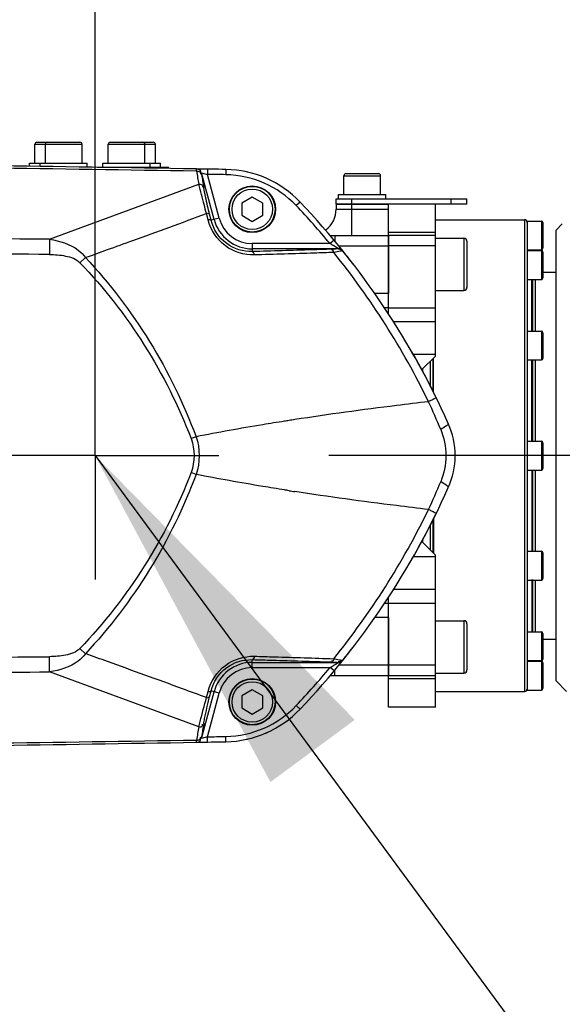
# Model space of a CAD drawing. Header units: millimetres. Extents: x 0 to 11890, y 0 to 8410.
# Tile 111 of 116: x 7724 to 7827, y 5842 to 6029. Entities that reach past the tile are written whole.
import ezdxf

# ---------------------------------------------------------------- set-up
doc = ezdxf.new("R2010")
doc.units = ezdxf.units.MM
doc.header["$LTSCALE"] = 653.95
doc.linetypes.add('CENTER', pattern=[0.6, 0.375, -0.075, 0.075, -0.075])
doc.layers.get('0').update_dxf_attribs({"linetype": 'CONTINUOUS'})
for name, color, linetype in [('204101000062_DXF_AXIS', 7, 'CONTINUOUS'), ('304102000106DXF_CONTINUOUS_LINE', 7, 'CONTINUOUS'), ('304102000129DXF_CONTINUOUS_LINE', 7, 'CONTINUOUS'), ('304104000576DXF_CONTINUOUS_LINE', 7, 'CONTINUOUS'), ('304104000648DXF_CONTINUOUS_LINE', 7, 'CONTINUOUS'), ('304105000066DXF_CONTINUOUS_LINE', 7, 'CONTINUOUS'), ('304105000344DXF_CONTINUOUS_LINE', 7, 'CONTINUOUS'), ('304105000355DXF_CONTINUOUS_LINE', 7, 'CONTINUOUS'), ('304106000105DXF_CONTINUOUS_LINE', 7, 'CONTINUOUS'), ('304302000096DXF_CONTINUOUS_LINE', 7, 'CONTINUOUS'), ('501023000020DXF_CONTINUOUS_LINE', 7, 'CONTINUOUS'), ('501023000039DXF_CONTINUOUS_LINE', 7, 'CONTINUOUS'), ('501023000061DXF_CONTINUOUS_LINE', 7, 'CONTINUOUS'), ('501023000065DXF_CONTINUOUS_LINE', 7, 'CONTINUOUS'), ('501023000094DXF_CONTINUOUS_LINE', 7, 'CONTINUOUS'), ('504001000007DXF_CONTINUOUS_LINE', 7, 'CONTINUOUS'), ('JISHUZIL_DXF_BALLOON', 7, 'CONTINUOUS'), ('JISHUZIL_DXF_DIMENSION', 7, 'CONTINUOUS'), ('JISHUZIL_DXF_TEXT', 7, 'CONTINUOUS')]:
    doc.layers.add(name, color=color, linetype=linetype)
doc.styles.get("Standard").update_dxf_attribs({"font": 'txt', "width": 0.7})
doc.dimstyles.new('DIMSTYLE_17', dxfattribs={"dimtxt": 80, "dimasz": 70, "dimexe": 1.5, "dimexo": 0, "dimgap": 2, "dimtad": 0, "dimtih": 1, "dimtoh": 1, "dimdec": 1, "dimdsep": 46, "dimtxsty": 'Standard', "dimblk": '_FILLED', "dimblk1": '_FILLED', "dimblk2": '_FILLED', "dimcen": 0.09, "dimclrt": 5, "dimazin": 2, "dimtp": 2, "dimtm": 2, "dimtfac": 1, "dimtdec": 0, "dimtofl": 0, "dimtmove": 0, "dimatfit": 3, "dimldrblk": '_FILLED', "dimfxl": 0, "dimtolj": 1, "dimarcsym": 0})
doc.dimstyles.new('DIMSTYLE_4', dxfattribs={"dimtxt": 80, "dimasz": 70, "dimexe": 1.5, "dimexo": 0, "dimgap": 2, "dimtad": 1, "dimdsep": 46, "dimtxsty": 'Standard', "dimblk": '_FILLED', "dimblk1": '_FILLED', "dimblk2": '_FILLED', "dimcen": 0.09, "dimclrt": 5, "dimazin": 2, "dimtp": 0.8, "dimtm": 0.8, "dimtfac": 1, "dimtofl": 0, "dimtmove": 0, "dimatfit": 3, "dimldrblk": '_FILLED', "dimfxl": 0, "dimtolj": 1, "dimarcsym": 0})
doc.dimstyles.new('DIMSTYLE_5', dxfattribs={"dimtxt": 80, "dimasz": 70, "dimexe": 1.5, "dimexo": 0, "dimgap": 2, "dimtad": 1, "dimdec": 1, "dimdsep": 46, "dimtxsty": 'Standard', "dimblk": '_FILLED', "dimblk1": '_FILLED', "dimblk2": '_FILLED', "dimcen": 0.09, "dimclrt": 5, "dimazin": 2, "dimtp": 2, "dimtm": 2, "dimtfac": 1, "dimtdec": 1, "dimtofl": 0, "dimtmove": 0, "dimatfit": 3, "dimldrblk": '_FILLED', "dimfxl": 0, "dimtolj": 1, "dimarcsym": 0})
doc.dimstyles.new('DIMSTYLE_9', dxfattribs={"dimtxt": 80, "dimasz": 70, "dimexe": 1.5, "dimexo": 0, "dimgap": 2, "dimtad": 1, "dimdsep": 46, "dimtxsty": 'Standard', "dimblk": '_FILLED', "dimblk1": '_FILLED', "dimblk2": '_FILLED', "dimcen": 0.09, "dimclrt": 5, "dimazin": 2, "dimtp": 0.3, "dimtm": 0.3, "dimtfac": 1, "dimtofl": 0, "dimtmove": 0, "dimatfit": 3, "dimldrblk": '_FILLED', "dimfxl": 0, "dimtolj": 1, "dimarcsym": 0})

# ---------------------------------------------------------------- blocks, each defined once
blk = doc.blocks.new('_FILLED')
at = {"color": 0, "linetype": 'ByBlock'}
blk.add_solid([(0, 0), (-1, 0.1429), (-1, -0.1429)], dxfattribs=at)
blk = doc.blocks.new('*D8')
at = {"layer": 'JISHUZIL_DXF_DIMENSION', "color": 2, "linetype": 'Continuous', "transparency": 16777216}
for p, q in [((6802.95, 5850.2), (6802.95, 6314.96)), ((7737.95, 5969.9), (7737.95, 6314.96)), ((6802.95, 6299.96), (7270.45, 6299.96)), ((7737.95, 6299.96), (7270.45, 6299.96))]:
    blk.add_line(p, q, dxfattribs=at)
at = {"layer": 'JISHUZIL_DXF_DIMENSION', "color": 2, "linetype": 'Continuous', "transparency": 16777216, "xscale": 70, "yscale": 70, "zscale": 70, "rotation": 180}
blk.add_blockref('_FILLED', (6802.95, 6299.96), dxfattribs=at)
at = {"layer": 'JISHUZIL_DXF_DIMENSION', "color": 2, "linetype": 'Continuous', "transparency": 16777216, "xscale": 70, "yscale": 70, "zscale": 70}
blk.add_blockref('_FILLED', (7737.95, 6299.96), dxfattribs=at)
blk = doc.blocks.new('*D9')
at = {"layer": 'JISHUZIL_DXF_DIMENSION', "color": 2, "linetype": 'Continuous', "transparency": 16777216}
for p, q in [((6802.95, 6768.93), (9376.29, 6768.93)), ((9361.29, 6768.93), (9361.29, 4998.55)), ((9361.29, 3228.17), (9361.29, 4998.55)), ((7324.9, 3228.17), (9376.29, 3228.17))]:
    blk.add_line(p, q, dxfattribs=at)
at = {"layer": 'JISHUZIL_DXF_DIMENSION', "color": 2, "linetype": 'Continuous', "transparency": 16777216, "xscale": 70, "yscale": 70, "zscale": 70}
for p, rotation in [((9361.29, 6768.93), 90), ((9361.29, 3228.17), 270)]:
    blk.add_blockref('_FILLED', p, dxfattribs=dict(at, rotation=rotation))
blk = doc.blocks.new('*D18')
at = {"layer": 'JISHUZIL_DXF_DIMENSION', "color": 2, "linetype": 'Continuous', "transparency": 16777216}
for p, q in [((7737.95, 5956.27), (7737.95, 6122.48)), ((7843.95, 5990.69), (7843.95, 6122.48)), ((7737.95, 6107.48), (7468.4, 6107.48)), ((7468.4, 6107.48), (7790.95, 6107.48)), ((7943.95, 6107.48), (7790.95, 6107.48)), ((7843.95, 6107.48), (7943.95, 6107.48))]:
    blk.add_line(p, q, dxfattribs=at)
at = {"layer": 'JISHUZIL_DXF_DIMENSION', "color": 2, "linetype": 'Continuous', "transparency": 16777216, "xscale": 70, "yscale": 70, "zscale": 70}
blk.add_blockref('_FILLED', (7737.95, 6107.48), dxfattribs=at)
at = {"layer": 'JISHUZIL_DXF_DIMENSION', "color": 2, "linetype": 'Continuous', "transparency": 16777216, "xscale": 70, "yscale": 70, "zscale": 70, "rotation": 180}
blk.add_blockref('_FILLED', (7843.95, 6107.48), dxfattribs=at)
blk = doc.blocks.new('*D29')
at = {"layer": 'JISHUZIL_DXF_BALLOON', "color": 2, "linetype": 'Continuous', "transparency": 16777216}
blk.add_line((6802.95, 6768.93), (8860.66, 6768.93), dxfattribs=at)
blk = doc.blocks.new('*D37')
at = {"layer": 'JISHUZIL_DXF_BALLOON', "color": 2, "linetype": 'Continuous', "transparency": 16777216}
blk.add_line((8655.62, 4916.27), (8655.62, 6976.57), dxfattribs=at)

msp = doc.modelspace()

# ---------------------------------------------------------------- linework, layer by layer
at = {"color": 4, "linetype": 'Continuous'}
msp.add_arc((6802.947, 4916.266), 1852.669, 305, 180, dxfattribs=at)
at = {"layer": '204101000062_DXF_AXIS', "color": 7, "linetype": 'CENTER'}
for p, q in [((7737.947, 5946.266), (7737.947, 5969.895)), ((7737.947, 5946.266), (7714.317, 5946.266)), ((7737.947, 5946.266), (7737.947, 5922.636)), ((7737.947, 5946.266), (7761.576, 5946.266)), ((7839.947, 5946.266), (7782.547, 5946.266))]:
    msp.add_line(p, q, dxfattribs=at)
at = {"layer": '304102000106DXF_CONTINUOUS_LINE', "color": 7, "linetype": 'Continuous'}
for p, q in [((7783.947, 5994.266), (7793.947, 5994.266)), ((7783.947, 5994.266), (7783.947, 5993.266)), ((7793.947, 5993.12), (7793.947, 5994.266)), ((7782.791, 5988.266), (7793.947, 5988.266)), ((7793.947, 5988.266), (7793.947, 5977.177)), ((7793.947, 5915.355), (7793.947, 5904.266)), ((7793.947, 5904.266), (7782.791, 5904.266))]:
    msp.add_line(p, q, dxfattribs=at)
at = {"layer": '304102000106DXF_CONTINUOUS_LINE', "color": 9, "linetype": 'Continuous'}
for p, q in [((7783.947, 5993.266), (7793.947, 5993.266)), ((7786.947, 5988.266), (7786.947, 5994.266)), ((7783.696, 5988.266), (7783.696, 5987.202)), ((7784.461, 5986.266), (7793.947, 5986.266)), ((7793.947, 5977.177), (7791.336, 5977.177)), ((7793.947, 5974.458), (7793.19, 5974.458)), ((7793.947, 5918.073), (7793.19, 5918.073)), ((7793.947, 5915.355), (7791.336, 5915.355)), ((7783.696, 5904.266), (7783.696, 5905.33)), ((7793.947, 5906.266), (7784.461, 5906.266))]:
    msp.add_line(p, q, dxfattribs=at)
at = {"layer": '304102000106DXF_CONTINUOUS_LINE', "color": 7, "linetype": 'Continuous'}
msp.add_arc((7778.947, 5993.266), 5, 307.76232, 360, dxfattribs=at)
at = {"layer": '304102000129DXF_CONTINUOUS_LINE', "color": 7, "linetype": 'Continuous'}
for p, q in [((7757.312, 6000.956), (7757.321, 6000.956)), ((7757.321, 5891.576), (7757.312, 5891.576))]:
    msp.add_line(p, q, dxfattribs=at)
at = {"layer": '304102000129DXF_CONTINUOUS_LINE', "color": 9, "linetype": 'Continuous'}
for p, q in [((7759.398, 6000.921), (7759.381, 5999.921)), ((7762.92, 6000.861), (7762.902, 5999.861)), ((7758.26, 6000.214), (7758.269, 6000.214)), ((7758.269, 6000.214), (7759.381, 5999.921)), ((7760.654, 5991.312), (7758.269, 6000.214)), ((7761.619, 5991.57), (7759.381, 5999.921)), ((7729.25, 5987.532), (7757.73, 5998.038)), ((7777.066, 5994.65), (7776.341, 5993.961)), ((7759.505, 5991.28), (7759.217, 5992.444)), ((7760.094, 5991.162), (7759.806, 5992.317)), ((7761.619, 5991.57), (7760.094, 5991.162)), ((7729.249, 5987.532), (7729.222, 5984.632)), ((7783.568, 5987.355), (7782.8, 5986.715)), ((7782.8, 5986.715), (7767.947, 5986.715)), ((7767.947, 5986.715), (7767.947, 5985.198)), ((7784.286, 5985.716), (7767.947, 5985.716)), ((7736.101, 5984.064), (7735.061, 5983.066)), ((7736.101, 5984.064), (7736.206, 5984.102)), ((7757.214, 5949.859), (7756.265, 5949.5)), ((7757.214, 5942.672), (7756.265, 5943.031)), ((7736.101, 5908.467), (7735.061, 5909.465)), ((7736.218, 5908.426), (7736.101, 5908.467)), ((7729.249, 5905), (7729.222, 5907.9)), ((7767.947, 5905.817), (7767.947, 5907.333)), ((7767.947, 5906.815), (7784.286, 5906.815)), ((7757.73, 5894.494), (7729.25, 5905)), ((7767.947, 5905.817), (7782.8, 5905.817)), ((7783.568, 5905.176), (7782.8, 5905.817)), ((7758.269, 5892.317), (7760.654, 5901.22)), ((7759.217, 5900.088), (7759.505, 5901.251)), ((7759.381, 5892.611), (7761.619, 5900.961)), ((7759.806, 5900.215), (7760.094, 5901.37)), ((7761.619, 5900.961), (7760.094, 5901.37)), ((7777.066, 5897.881), (7776.341, 5898.57)), ((7758.269, 5892.317), (7758.26, 5892.317)), ((7759.381, 5892.611), (7758.269, 5892.317)), ((7759.398, 5891.611), (7759.381, 5892.611)), ((7762.92, 5891.671), (7762.902, 5892.671))]:
    msp.add_line(p, q, dxfattribs=at)
for points in [[(7784.251, 5985.831), (7784.314, 5985.788), (7784.345, 5985.752), (7784.337, 5985.728), (7784.286, 5985.716)], [(7784.286, 5906.815), (7784.316, 5906.811), (7784.336, 5906.804), (7784.346, 5906.793), (7784.345, 5906.779), (7784.331, 5906.759), (7784.3, 5906.733), (7784.251, 5906.7)]]:
    msp.add_lwpolyline(points, dxfattribs=at)
at = {"layer": '304102000129DXF_CONTINUOUS_LINE', "color": 7, "linetype": 'Continuous'}
for centre, radius, start, end in [((7420.391, -13996.206), 20000, 89.0347466, 89.2629876), ((7420.391, -13996.206), 20000, 89.018681, 89.0347213), ((7762.577, 5980.863), 20, 43.57828, 89.01868), ((7668.401, 5891.249), 150, 24.05004, 43.57828), ((7791.681, 5946.266), 15, 335.9499, 24.05009), ((7668.401, 6001.283), 150, 316.42172, 335.94996), ((7762.577, 5911.668), 20, 270.98132, 316.42172), ((7420.391, 25888.738), 20000, 270.7370124, 270.9652534), ((7420.391, 25888.738), 20000, 270.9652787, 270.981319)]:
    msp.add_arc(centre, radius, start, end, dxfattribs=at)
at = {"layer": '304102000129DXF_CONTINUOUS_LINE', "color": 9, "linetype": 'Continuous'}
for centre, radius, start, end in [((7439.799, -13620.778), 19623.875, 89.0728851, 89.305891), ((8005.794, 6039.899), 251.571, 189.00378, 189.57857), ((8000.546, 6038.791), 245.376, 189.12114, 189.70593), ((7420.391, -13996.206), 19999, 89.018681, 89.0287696), ((7762.577, 5980.863), 19, 43.57828, 89.01868), ((7668.401, 5891.249), 149, 39.84493, 43.57828), ((7767.947, 5993.266), 7.55, 195, 270), ((7767.947, 5993.266), 6.551, 195, 270), ((7526.259, -14043.153), 20031.713, 89.4193841, 89.5929122), ((7122.925, 7705.489), 1827.372, 289.60954, 289.745656), ((7717.724, 5878.159), 126.567, 58.28963, 59.05868), ((7537.895, -14379.074), 20364.604, 89.4616936, 89.6427388), ((7667.605, 5891.356), 149.018, 25.94559, 38.94483), ((7665.636, 5893.437), 149.904, 22.68381, 24.90113), ((7861.248, 5401.615), 558.053, 98.77833, 98.89338), ((7665.638, 5999.093), 149.901, 335.09885, 337.31621), ((7861.335, 6491.484), 558.627, 261.10679, 261.22171), ((7667.605, 6001.175), 149.018, 321.05518, 334.05442), ((7123.783, 4189.444), 1824.821, 70.254236, 70.390153), ((7537.894, 26271.636), 20364.635, 270.3572649, 270.5383095), ((7767.947, 5899.266), 7.55, 90, 165), ((7719.664, 6011.186), 122.836, 300.92963, 301.72203), ((7526.251, 25935.502), 20031.53, 270.407115, 270.5806445), ((7767.947, 5899.266), 6.551, 90, 165), ((7668.401, 6001.283), 149, 316.42172, 320.15507), ((7762.577, 5911.668), 19, 270.98132, 316.42172), ((8000.546, 5853.74), 245.376, 170.29407, 170.87886), ((8005.795, 5852.632), 251.571, 170.42144, 170.99622), ((7439.798, 25513.314), 19623.88, 270.6941098, 270.9271157), ((7420.391, 25888.738), 19999, 270.9712304, 270.981319)]:
    msp.add_arc(centre, radius, start, end, dxfattribs=at)
for points, knots in [([(7757.323, 6000.528), (7757.311, 6000.634), (7757.322, 6000.724), (7757.276, 6000.957), (7757.312, 6000.956)], [0, 0, 0, 0, 0.7456829, 1, 1, 1, 1]), ([(7757.312, 6000.956), (7757.508, 6000.952), (7757.932, 6000.947), (7758.099, 6000.472), (7758.031, 6000.31)], [0, 0, 0, 0, 0.5273785, 1, 1, 1, 1]), ([(7757.321, 6000.956), (7757.517, 6000.952), (7757.941, 6000.947), (7758.108, 6000.472), (7758.04, 6000.31)], [0, 0, 0, 0, 0.5273827, 1, 1, 1, 1]), ([(7757.323, 6000.528), (7757.517, 6000.532), (7757.919, 6000.567), (7758.11, 6000.116), (7758.043, 5999.973)], [0, 0, 0, 0, 0.5526338, 1, 1, 1, 1]), ([(7758.273, 5999.894), (7758.26, 5999.973), (7758.258, 6000.041), (7758.233, 6000.215), (7758.26, 6000.214)], [0, 0, 0, 0, 0.7451274, 1, 1, 1, 1]), ([(7757.73, 5998.038), (7757.925, 5998.043), (7758.323, 5998.087), (7758.519, 5997.639), (7758.452, 5997.5)], [0, 0, 0, 0, 0.5579126, 1, 1, 1, 1]), ([(7759.217, 5992.444), (7759.064, 5993.012), (7758.564, 5994.875), (7758.069, 5996.74), (7757.73, 5998.038)], [0, 0, 0, 0, 0.3047902, 1, 1, 1, 1]), ([(7759.806, 5992.317), (7759.677, 5992.835), (7759.267, 5994.529), (7758.886, 5996.232), (7758.682, 5997.423)], [0, 0, 0, 0, 0.3064696, 1, 1, 1, 1]), ([(7740.294, 5985.563), (7741.916, 5986.145), (7748.23, 5988.421), (7754.535, 5990.723), (7759.217, 5992.444)], [0, 0, 0, 0, 0.2566741, 1, 1, 1, 1]), ([(7759.217, 5992.444), (7759.347, 5992.455), (7759.545, 5992.589), (7759.689, 5992.341), (7759.652, 5992.311)], [0, 0, 0, 0, 0.7321844, 1, 1, 1, 1]), ([(7759.505, 5991.28), (7759.635, 5991.292), (7759.765, 5991.315), (7760.031, 5991.261), (7759.967, 5991.176), (7759.94, 5991.154)], [0, 0, 0, 0, 0.6528412, 0.8263164, 1, 1, 1, 1]), ([(7768.351, 5984.548), (7766.423, 5984.494), (7762.339, 5985.74), (7759.985, 5989.338), (7759.505, 5991.28)], [0, 0, 0, 0, 0.4908062, 1, 1, 1, 1]), ([(7767.947, 5985.198), (7766.244, 5985.149), (7762.626, 5986.246), (7760.522, 5989.432), (7760.094, 5991.162)], [0, 0, 0, 0, 0.4886049, 1, 1, 1, 1]), ([(7729.25, 5987.532), (7731.173, 5987.23), (7733.823, 5986.453), (7735.721, 5984.601), (7736.101, 5984.064)], [0, 0, 0, 0, 0.7475185, 1, 1, 1, 1]), ([(7783.024, 5985.636), (7781.796, 5985.596), (7776.771, 5985.436), (7771.745, 5985.295), (7767.947, 5985.198)], [0, 0, 0, 0, 0.244389, 1, 1, 1, 1]), ([(7784.286, 5985.716), (7784.217, 5985.705), (7783.798, 5985.662), (7783.376, 5985.647), (7783.024, 5985.636)], [0, 0, 0, 0, 0.1639793, 1, 1, 1, 1]), ([(7783.504, 5985.025), (7783.468, 5985.174), (7783.49, 5985.458), (7783.14, 5985.536), (7783.089, 5985.468)], [0, 0, 0, 0, 0.6438856, 1, 1, 1, 1]), ([(7785.034, 5985.32), (7784.953, 5985.297), (7784.446, 5985.182), (7783.934, 5985.096), (7783.504, 5985.025)], [0, 0, 0, 0, 0.1618116, 1, 1, 1, 1]), ([(7785.029, 5985.577), (7784.915, 5985.718), (7784.645, 5985.929), (7784.401, 5985.781), (7784.34, 5985.73)], [0, 0, 0, 0, 0.6958321, 1, 1, 1, 1]), ([(7785.029, 5985.577), (7785.069, 5985.527), (7785.168, 5985.43), (7785.073, 5985.331), (7785.034, 5985.32)], [0, 0, 0, 0, 0.6122199, 1, 1, 1, 1]), ([(7729.222, 5984.632), (7730.251, 5984.622), (7732.26, 5984.485), (7734.358, 5983.799), (7735.061, 5983.066)], [0, 0, 0, 0, 0.5030233, 1, 1, 1, 1]), ([(7768.351, 5984.548), (7768.322, 5984.703), (7768.298, 5984.881), (7768.129, 5985.153), (7768.028, 5985.062), (7768.003, 5985.022)], [0, 0, 0, 0, 0.6237085, 0.8113515, 1, 1, 1, 1]), ([(7783.505, 5985.025), (7782.27, 5984.982), (7777.219, 5984.809), (7772.168, 5984.656), (7768.351, 5984.548)], [0, 0, 0, 0, 0.2443824, 1, 1, 1, 1]), ([(7803.082, 5957.286), (7803.098, 5957.253), (7802.851, 5957.226), (7802.675, 5957.048), (7802.154, 5956.841), (7801.811, 5956.656), (7801.604, 5956.554)], [0, 0, 0, 0, 0.0670981, 0.2643735, 0.5814787, 1, 1, 1, 1]), ([(7801.604, 5956.555), (7799.562, 5956.316), (7791.04, 5955.289), (7782.534, 5954.127), (7776.082, 5953.131)], [0, 0, 0, 0, 0.2394701, 1, 1, 1, 1]), ([(7774.1, 5952.821), (7772.713, 5952.602), (7767.072, 5951.688), (7761.445, 5950.679), (7757.214, 5949.859)], [0, 0, 0, 0, 0.2457622, 1, 1, 1, 1]), ([(7805.379, 5952.379), (7805.452, 5952.216), (7804.71, 5951.734), (7804.327, 5951.461), (7803.944, 5951.247)], [0, 0, 0, 0, 0.2890463, 1, 1, 1, 1]), ([(7774.105, 5939.709), (7772.717, 5939.929), (7767.074, 5940.843), (7761.447, 5941.853), (7757.214, 5942.673)], [0, 0, 0, 0, 0.2457609, 1, 1, 1, 1]), ([(7805.379, 5940.153), (7805.452, 5940.316), (7804.711, 5940.798), (7804.327, 5941.071), (7803.944, 5941.285)], [0, 0, 0, 0, 0.2890516, 1, 1, 1, 1]), ([(7801.604, 5935.977), (7799.562, 5936.216), (7791.04, 5937.242), (7782.534, 5938.404), (7776.082, 5939.401)], [0, 0, 0, 0, 0.23947, 1, 1, 1, 1]), ([(7803.082, 5935.245), (7803.098, 5935.278), (7802.851, 5935.306), (7802.675, 5935.483), (7802.154, 5935.691), (7801.811, 5935.876), (7801.604, 5935.977)], [0, 0, 0, 0, 0.067094, 0.2643676, 0.5814739, 1, 1, 1, 1]), ([(7735.061, 5909.465), (7734.358, 5908.732), (7732.26, 5908.046), (7730.251, 5907.91), (7729.222, 5907.9)], [0, 0, 0, 0, 0.4969763, 1, 1, 1, 1]), ([(7736.101, 5908.467), (7735.721, 5907.931), (7733.823, 5906.078), (7731.174, 5905.302), (7729.25, 5905)], [0, 0, 0, 0, 0.252343, 1, 1, 1, 1]), ([(7759.217, 5900.088), (7757.687, 5900.65), (7751.385, 5902.962), (7745.076, 5905.252), (7740.294, 5906.968)], [0, 0, 0, 0, 0.2429783, 1, 1, 1, 1]), ([(7759.505, 5901.251), (7759.985, 5903.194), (7762.339, 5906.792), (7766.423, 5908.038), (7768.351, 5907.983)], [0, 0, 0, 0, 0.5091998, 1, 1, 1, 1]), ([(7760.094, 5901.37), (7760.522, 5903.1), (7762.626, 5906.286), (7766.245, 5907.382), (7767.947, 5907.333)], [0, 0, 0, 0, 0.5114028, 1, 1, 1, 1]), ([(7767.947, 5907.333), (7769.23, 5907.301), (7774.257, 5907.168), (7779.282, 5907.018), (7783.024, 5906.896)], [0, 0, 0, 0, 0.2553625, 1, 1, 1, 1]), ([(7768.351, 5907.983), (7768.322, 5907.828), (7768.298, 5907.651), (7768.129, 5907.379), (7768.028, 5907.469), (7768.003, 5907.51)], [0, 0, 0, 0, 0.6237043, 0.8113439, 1, 1, 1, 1]), ([(7768.351, 5907.983), (7769.641, 5907.947), (7774.692, 5907.801), (7779.744, 5907.638), (7783.505, 5907.506)], [0, 0, 0, 0, 0.2553698, 1, 1, 1, 1]), ([(7783.024, 5906.896), (7783.16, 5906.891), (7783.581, 5906.873), (7784.004, 5906.86), (7784.286, 5906.815)], [0, 0, 0, 0, 0.3228706, 1, 1, 1, 1]), ([(7783.504, 5907.506), (7783.468, 5907.358), (7783.49, 5907.074), (7783.14, 5906.996), (7783.089, 5907.063)], [0, 0, 0, 0, 0.6438784, 1, 1, 1, 1]), ([(7783.504, 5907.506), (7783.672, 5907.479), (7784.184, 5907.39), (7784.698, 5907.306), (7785.034, 5907.212)], [0, 0, 0, 0, 0.3275709, 1, 1, 1, 1]), ([(7785.029, 5906.954), (7784.915, 5906.813), (7784.646, 5906.602), (7784.401, 5906.75), (7784.34, 5906.802)], [0, 0, 0, 0, 0.6958324, 1, 1, 1, 1]), ([(7785.034, 5907.212), (7785.073, 5907.201), (7785.168, 5907.101), (7785.069, 5907.004), (7785.029, 5906.954)], [0, 0, 0, 0, 0.3878096, 1, 1, 1, 1]), ([(7759.505, 5901.251), (7759.635, 5901.24), (7759.765, 5901.217), (7760.031, 5901.27), (7759.967, 5901.355), (7759.94, 5901.377)], [0, 0, 0, 0, 0.6528649, 0.8263615, 1, 1, 1, 1]), ([(7757.73, 5894.494), (7757.823, 5894.848), (7758.312, 5896.714), (7758.811, 5898.578), (7759.217, 5900.087)], [0, 0, 0, 0, 0.1897446, 1, 1, 1, 1]), ([(7758.682, 5895.108), (7758.738, 5895.433), (7759.063, 5897.146), (7759.464, 5898.843), (7759.806, 5900.215)], [0, 0, 0, 0, 0.1888134, 1, 1, 1, 1]), ([(7759.217, 5900.087), (7759.347, 5900.077), (7759.545, 5899.943), (7759.689, 5900.19), (7759.652, 5900.221)], [0, 0, 0, 0, 0.7321809, 1, 1, 1, 1]), ([(7757.73, 5894.494), (7757.925, 5894.488), (7758.323, 5894.444), (7758.519, 5894.892), (7758.452, 5895.032)], [0, 0, 0, 0, 0.5579077, 1, 1, 1, 1]), ([(7757.312, 5891.576), (7757.276, 5891.575), (7757.322, 5891.807), (7757.311, 5891.897), (7757.323, 5892.003)], [0, 0, 0, 0, 0.2543171, 1, 1, 1, 1]), ([(7757.312, 5891.576), (7757.508, 5891.579), (7757.932, 5891.585), (7758.099, 5892.059), (7758.031, 5892.222)], [0, 0, 0, 0, 0.5273772, 1, 1, 1, 1]), ([(7757.321, 5891.576), (7757.517, 5891.579), (7757.941, 5891.585), (7758.108, 5892.059), (7758.04, 5892.222)], [0, 0, 0, 0, 0.5273785, 1, 1, 1, 1]), ([(7757.323, 5892.003), (7757.517, 5891.999), (7757.919, 5891.965), (7758.11, 5892.416), (7758.043, 5892.558)], [0, 0, 0, 0, 0.5526361, 1, 1, 1, 1]), ([(7758.26, 5892.317), (7758.233, 5892.316), (7758.258, 5892.49), (7758.26, 5892.558), (7758.273, 5892.638)], [0, 0, 0, 0, 0.2548725, 1, 1, 1, 1])]:
    msp.add_open_spline(points, degree=3, knots=knots, dxfattribs=at)
for points in [[(7785.034, 5985.32), (7784.891, 5985.514), (7784.561, 5985.736), (7784.364, 5985.596)], [(7736.101, 5984.064), (7745.265, 5974.29), (7752.585, 5962.433), (7757.214, 5949.859)], [(7735.061, 5983.066), (7744.225, 5973.517), (7751.577, 5961.876), (7756.265, 5949.5)], [(7774.975, 5952.959), (7774.683, 5952.913), (7774.392, 5952.867), (7774.1, 5952.821)], [(7757.214, 5949.859), (7758.01, 5947.6), (7758.011, 5944.932), (7757.214, 5942.673)], [(7803.944, 5951.247), (7805.224, 5948.183), (7805.224, 5944.349), (7803.944, 5941.285)], [(7756.265, 5949.5), (7757.028, 5947.483), (7757.029, 5945.048), (7756.265, 5943.031)], [(7756.265, 5943.031), (7751.577, 5930.656), (7744.225, 5919.014), (7735.061, 5909.465)], [(7757.214, 5942.673), (7752.585, 5930.099), (7745.266, 5918.242), (7736.101, 5908.467)], [(7774.975, 5939.573), (7774.685, 5939.618), (7774.395, 5939.664), (7774.105, 5939.709)], [(7785.034, 5907.212), (7784.891, 5907.017), (7784.561, 5906.795), (7784.364, 5906.935)]]:
    msp.add_open_spline(points, degree=3, dxfattribs=at)
at = {"layer": '304104000576DXF_CONTINUOUS_LINE', "color": 7, "linetype": 'Continuous'}
for p, q in [((7793.947, 5973.216), (7793.947, 5993.12)), ((7802.947, 5965.266), (7802.947, 5994.266)), ((7802.947, 5988.266), (7793.947, 5988.266)), ((7802.947, 5965.553), (7798.649, 5965.553)), ((7800.284, 5962.603), (7802.947, 5965.266)), ((7802.947, 5927.266), (7800.284, 5929.929)), ((7802.947, 5926.978), (7798.649, 5926.978)), ((7802.947, 5898.266), (7802.947, 5927.266)), ((7793.947, 5898.266), (7793.947, 5919.315)), ((7802.947, 5904.266), (7793.947, 5904.266)), ((7802.947, 5898.266), (7793.947, 5898.266))]:
    msp.add_line(p, q, dxfattribs=at)
at = {"layer": '304104000576DXF_CONTINUOUS_LINE', "color": 9, "linetype": 'Continuous'}
for p, q in [((7793.947, 5988.873), (7802.947, 5988.873)), ((7802.947, 5986.266), (7793.947, 5986.266)), ((7802.947, 5974.408), (7793.947, 5974.408)), ((7802.947, 5971.778), (7794.824, 5971.778)), ((7794.824, 5920.753), (7802.947, 5920.753)), ((7793.947, 5918.123), (7802.947, 5918.123)), ((7802.947, 5906.266), (7793.947, 5906.266)), ((7802.947, 5903.658), (7793.947, 5903.658))]:
    msp.add_line(p, q, dxfattribs=at)
at = {"layer": '304104000648DXF_CONTINUOUS_LINE', "color": 7, "linetype": 'Continuous'}
for p, q in [((7825.947, 5989.266), (7827.147, 5990.466)), ((7825.947, 5903.266), (7825.947, 5989.265)), ((7825.947, 5903.266), (7827.947, 5901.266))]:
    msp.add_line(p, q, dxfattribs=at)
at = {"layer": '304105000066DXF_CONTINUOUS_LINE', "color": 7, "linetype": 'Continuous'}
for centre in [(7767.947, 5993.266), (7767.947, 5899.266)]:
    msp.add_circle(centre, 4.45, dxfattribs=at)
at = {"layer": '304105000344DXF_CONTINUOUS_LINE', "color": 7, "linetype": 'Continuous'}
for p, q in [((7738.384, 6001.266), (7750.447, 6001.266)), ((7750.447, 6001.07), (7750.447, 6001.266)), ((7783.947, 5995.266), (7808.947, 5995.266)), ((7783.947, 5994.266), (7783.947, 5995.266)), ((7808.947, 5994.266), (7808.947, 5995.266)), ((7808.947, 5994.266), (7783.947, 5994.266))]:
    msp.add_line(p, q, dxfattribs=at)
at = {"layer": '304105000344DXF_CONTINUOUS_LINE', "color": 9, "linetype": 'Continuous'}
for p, q in [((7747.447, 6001.12), (7747.447, 6001.266)), ((7786.947, 5994.266), (7786.947, 5995.266)), ((7805.947, 5994.266), (7805.947, 5995.266))]:
    msp.add_line(p, q, dxfattribs=at)
at = {"layer": '304105000355DXF_CONTINUOUS_LINE', "color": 7, "linetype": 'Continuous'}
for p in [(7750.447, 6001.266), (7751.947, 6001.045)]:
    msp.add_line(p, (7751.947, 6001.266), dxfattribs=at)
at = {"layer": '304105000355DXF_CONTINUOUS_LINE', "color": 9, "linetype": 'Continuous'}
msp.add_line((7750.947, 6001.062), (7750.947, 6001.266), dxfattribs=at)
at = {"layer": '304106000105DXF_CONTINUOUS_LINE', "color": 7, "linetype": 'Continuous'}
for centre, radius, start, end in [((7420.391, -13996.206), 20000, 89.0287697, 89.0347467), ((7762.577, 5980.863), 20, 77.02689, 78.23313), ((7762.577, 5980.863), 20, 54.37968, 55.58931), ((7668.401, 5891.249), 150, 37.64481, 38.96209), ((7668.401, 5891.249), 150, 26.12384, 30.0934), ((7668.401, 6001.283), 150, 329.90974, 333.87616), ((7668.401, 6001.283), 150, 321.03789, 322.35552), ((7762.577, 5911.668), 20, 304.42993, 305.63616), ((7762.577, 5911.668), 20, 293.01692, 294.41133), ((7420.391, 25888.738), 20000, 270.9652533, 270.9712303), ((7762.577, 5911.668), 20, 281.78272, 282.99235)]:
    msp.add_arc(centre, radius, start, end, dxfattribs=at)
at = {"layer": '304302000096DXF_CONTINUOUS_LINE', "color": 7, "linetype": 'Continuous'}
for p, q in [((7802.947, 5991.266), (7819.947, 5991.266)), ((7820.447, 5990.718), (7820.447, 5985.379)), ((7820.447, 5984.239), (7820.447, 5969.523)), ((7821.347, 5969.936), (7821.347, 5979.889)), ((7821.447, 5979.889), (7821.447, 5969.936)), ((7823.447, 5981.266), (7825.947, 5981.266)), ((7820.447, 5967.477), (7820.447, 5947.507)), ((7802.447, 5964.766), (7802.447, 5958.458)), ((7802.547, 5958.273), (7802.547, 5964.866)), ((7821.347, 5949.016), (7821.347, 5964.516)), ((7821.447, 5964.516), (7821.447, 5949.016)), ((7820.447, 5945.024), (7820.447, 5925.053)), ((7821.347, 5943.516), (7821.347, 5928.016)), ((7821.447, 5943.516), (7821.447, 5928.016)), ((7802.447, 5934.074), (7802.447, 5927.766)), ((7802.547, 5934.258), (7802.547, 5927.666)), ((7820.447, 5923.009), (7820.447, 5908.293)), ((7821.347, 5922.596), (7821.347, 5912.643)), ((7821.447, 5922.596), (7821.447, 5912.643)), ((7823.447, 5911.266), (7825.947, 5911.266)), ((7820.447, 5907.153), (7820.447, 5901.813)), ((7802.947, 5901.266), (7819.947, 5901.266))]:
    msp.add_line(p, q, dxfattribs=at)
at = {"layer": '304302000096DXF_CONTINUOUS_LINE', "color": 9, "linetype": 'Continuous'}
for p, q in [((7819.947, 5991.266), (7819.947, 5901.266)), ((7821.947, 5979.889), (7821.947, 5970.016)), ((7800.447, 5962.766), (7800.447, 5962.276)), ((7801.947, 5964.266), (7801.947, 5959.38)), ((7821.947, 5964.516), (7821.947, 5949.016)), ((7821.947, 5943.516), (7821.947, 5928.016)), ((7801.947, 5933.151), (7801.947, 5928.266)), ((7800.447, 5930.256), (7800.447, 5929.766)), ((7821.947, 5922.516), (7821.947, 5912.643))]:
    msp.add_line(p, q, dxfattribs=at)
at = {"layer": '304302000096DXF_CONTINUOUS_LINE', "color": 7, "linetype": 'Continuous'}
for centre, start, end in [((7819.947, 5990.766), 0, 90), ((7821.647, 5974.266), 114.10517, 126.8699), ((7821.647, 5918.266), 233.1301, 245.89483), ((7819.947, 5901.766), 270, 360)]:
    msp.add_arc(centre, 0.5, start, end, dxfattribs=at)
at = {"layer": '501023000020DXF_CONTINUOUS_LINE', "color": 7, "linetype": 'Continuous'}
for p, q in [((7726.847, 6006.066), (7728.847, 6006.066)), ((7728.847, 6006.066), (7735.047, 6006.066)), ((7740.847, 6006.066), (7747.047, 6006.066)), ((7747.047, 6006.066), (7749.047, 6006.066)), ((7726.447, 6002.066), (7726.447, 6005.666)), ((7728.447, 6002.066), (7728.447, 6005.666)), ((7735.447, 6002.066), (7735.447, 6005.666)), ((7740.447, 6002.066), (7740.447, 6005.666)), ((7747.447, 6002.066), (7747.447, 6005.666)), ((7749.447, 6002.066), (7749.447, 6005.666)), ((7785.447, 5996.066), (7785.447, 5999.666)), ((7785.847, 6000.066), (7792.047, 6000.066)), ((7792.447, 5996.066), (7792.447, 5999.666))]:
    msp.add_line(p, q, dxfattribs=at)
at = {"layer": '501023000020DXF_CONTINUOUS_LINE', "color": 9, "linetype": 'Continuous'}
for p, q in [((7726.447, 6005.666), (7728.447, 6005.666)), ((7728.447, 6005.666), (7735.447, 6005.666)), ((7740.447, 6005.666), (7747.447, 6005.666)), ((7747.447, 6005.666), (7749.447, 6005.666)), ((7785.447, 5999.666), (7792.447, 5999.666))]:
    msp.add_line(p, q, dxfattribs=at)
at = {"layer": '501023000020DXF_CONTINUOUS_LINE', "color": 7, "linetype": 'Continuous'}
for centre, start, end in [((7726.847, 6005.666), 90, 180), ((7728.847, 6005.666), 90, 180), ((7735.047, 6005.666), 0, 90), ((7740.847, 6005.666), 90, 180), ((7747.047, 6005.666), 0, 90), ((7749.047, 6005.666), 0, 90), ((7785.847, 5999.666), 90, 180), ((7792.047, 5999.666), 0, 90)]:
    msp.add_arc(centre, 0.4, start, end, dxfattribs=at)
at = {"layer": '501023000039DXF_CONTINUOUS_LINE', "color": 7, "linetype": 'Continuous'}
for p, q in [((7802.947, 5987.766), (7808.347, 5987.766)), ((7808.947, 5987.166), (7808.947, 5978.366)), ((7802.947, 5977.766), (7808.347, 5977.766)), ((7802.947, 5914.766), (7808.347, 5914.766)), ((7808.947, 5914.166), (7808.947, 5905.366)), ((7802.947, 5904.766), (7808.347, 5904.766))]:
    msp.add_line(p, q, dxfattribs=at)
at = {"layer": '501023000039DXF_CONTINUOUS_LINE', "color": 9, "linetype": 'Continuous'}
for p, q in [((7808.347, 5987.766), (7808.347, 5977.766)), ((7808.347, 5914.766), (7808.347, 5904.766))]:
    msp.add_line(p, q, dxfattribs=at)
at = {"layer": '501023000039DXF_CONTINUOUS_LINE', "color": 7, "linetype": 'Continuous'}
for centre, start, end in [((7808.347, 5987.166), 0, 90), ((7808.347, 5978.366), 270, 360), ((7808.347, 5914.166), 0, 90), ((7808.347, 5905.366), 270, 360)]:
    msp.add_arc(centre, 0.6, start, end, dxfattribs=at)
at = {"layer": '501023000061DXF_CONTINUOUS_LINE', "color": 7, "linetype": 'Continuous'}
for p, q in [((7820.447, 5991.016), (7823.147, 5991.016)), ((7820.447, 5991.016), (7820.447, 5990.718)), ((7823.447, 5990.716), (7823.447, 5985.816)), ((7820.447, 5985.516), (7823.147, 5985.516)), ((7820.447, 5985.389), (7823.147, 5985.389)), ((7820.447, 5985.379), (7820.447, 5984.187)), ((7823.447, 5985.089), (7823.447, 5980.189)), ((7820.447, 5979.889), (7823.147, 5979.889)), ((7820.447, 5970.016), (7823.147, 5970.016)), ((7820.447, 5969.534), (7820.447, 5967.477)), ((7823.447, 5969.716), (7823.447, 5964.816)), ((7820.447, 5964.516), (7823.147, 5964.516)), ((7820.447, 5949.016), (7823.147, 5949.016)), ((7823.447, 5948.716), (7823.447, 5943.816)), ((7820.447, 5947.507), (7820.447, 5945.024)), ((7820.447, 5943.516), (7823.147, 5943.516)), ((7820.447, 5928.016), (7823.147, 5928.016)), ((7823.447, 5927.716), (7823.447, 5922.816)), ((7820.447, 5925.053), (7820.447, 5922.997)), ((7820.447, 5922.516), (7823.147, 5922.516)), ((7820.447, 5912.643), (7823.147, 5912.643)), ((7823.447, 5912.343), (7823.447, 5907.443)), ((7820.447, 5908.346), (7820.447, 5907.153)), ((7820.447, 5907.143), (7823.147, 5907.143)), ((7820.447, 5907.016), (7823.147, 5907.016)), ((7823.447, 5906.716), (7823.447, 5901.816)), ((7820.447, 5901.813), (7820.447, 5901.516)), ((7820.447, 5901.516), (7823.147, 5901.516))]:
    msp.add_line(p, q, dxfattribs=at)
at = {"layer": '501023000061DXF_CONTINUOUS_LINE', "color": 9, "linetype": 'Continuous'}
for p, q in [((7823.147, 5991.016), (7823.147, 5985.516)), ((7823.147, 5985.389), (7823.147, 5979.889)), ((7823.147, 5970.016), (7823.147, 5964.516)), ((7823.147, 5949.016), (7823.147, 5943.516)), ((7823.147, 5928.016), (7823.147, 5922.516)), ((7823.147, 5912.643), (7823.147, 5907.143)), ((7823.147, 5907.016), (7823.147, 5901.516))]:
    msp.add_line(p, q, dxfattribs=at)
at = {"layer": '501023000061DXF_CONTINUOUS_LINE', "color": 7, "linetype": 'Continuous'}
for centre, start, end in [((7823.147, 5990.716), 0, 90), ((7823.147, 5985.816), 270, 360), ((7823.147, 5985.089), 0, 90), ((7823.147, 5980.189), 270, 360), ((7823.147, 5969.716), 0, 90), ((7823.147, 5964.816), 270, 360), ((7823.147, 5948.716), 0, 90), ((7823.147, 5943.816), 270, 360), ((7823.147, 5927.716), 0, 90), ((7823.147, 5922.816), 270, 360), ((7823.147, 5912.343), 0, 90), ((7823.147, 5907.443), 270, 360), ((7823.147, 5906.716), 0, 90), ((7823.147, 5901.816), 270, 360)]:
    msp.add_arc(centre, 0.3, start, end, dxfattribs=at)
at = {"layer": '501023000065DXF_CONTINUOUS_LINE', "color": 7, "linetype": 'Continuous'}
for p, q in [((7767.947, 5995.575), (7765.947, 5994.42)), ((7769.947, 5994.42), (7767.947, 5995.575)), ((7765.947, 5994.42), (7765.947, 5992.111)), ((7769.947, 5992.111), (7769.947, 5994.42)), ((7765.947, 5992.111), (7767.947, 5990.956)), ((7767.947, 5990.956), (7769.947, 5992.111)), ((7767.947, 5901.575), (7765.947, 5900.42)), ((7769.947, 5900.42), (7767.947, 5901.575)), ((7765.947, 5900.42), (7765.947, 5898.111)), ((7769.947, 5898.111), (7769.947, 5900.42)), ((7765.947, 5898.111), (7767.947, 5896.956)), ((7767.947, 5896.956), (7769.947, 5898.111))]:
    msp.add_line(p, q, dxfattribs=at)
for centre in [(7767.947, 5993.266), (7767.947, 5899.266)]:
    msp.add_circle(centre, 4.36, dxfattribs=at)
at = {"layer": '501023000065DXF_CONTINUOUS_LINE', "color": 9, "linetype": 'Continuous'}
for centre in [(7767.947, 5993.266), (7767.947, 5899.266)]:
    msp.add_circle(centre, 3.86, dxfattribs=at)
at = {"layer": '501023000094DXF_CONTINUOUS_LINE', "color": 7, "linetype": 'Continuous'}
for p, q in [((7821.347, 5978.17), (7821.447, 5978.17)), ((7821.347, 5975.17), (7821.447, 5975.17)), ((7821.347, 5973.541), (7821.447, 5973.541)), ((7821.347, 5970.541), (7821.447, 5970.541)), ((7821.447, 5961.988), (7821.347, 5961.988)), ((7821.347, 5953.814), (7821.447, 5953.814)), ((7821.347, 5950.814), (7821.447, 5950.814)), ((7821.347, 5941.718), (7821.447, 5941.718)), ((7821.347, 5938.718), (7821.447, 5938.718)), ((7821.347, 5930.543), (7821.447, 5930.543)), ((7821.347, 5921.99), (7821.447, 5921.99)), ((7821.347, 5918.99), (7821.447, 5918.99)), ((7821.347, 5917.361), (7821.447, 5917.361)), ((7821.347, 5914.361), (7821.447, 5914.361))]:
    msp.add_line(p, q, dxfattribs=at)
at = {"layer": '501023000094DXF_CONTINUOUS_LINE', "color": 2, "linetype": 'Continuous'}
for p, q in [((7821.447, 5977.67), (7821.347, 5977.67)), ((7821.447, 5975.67), (7821.347, 5975.67)), ((7821.447, 5973.041), (7821.347, 5973.041)), ((7821.447, 5971.041), (7821.347, 5971.041)), ((7821.447, 5964.488), (7821.347, 5964.488)), ((7821.447, 5962.488), (7821.347, 5962.488)), ((7821.447, 5953.314), (7821.347, 5953.314)), ((7821.447, 5951.314), (7821.347, 5951.314)), ((7821.447, 5941.218), (7821.347, 5941.218)), ((7821.447, 5939.218), (7821.347, 5939.218)), ((7821.447, 5930.043), (7821.347, 5930.043)), ((7821.447, 5928.043), (7821.347, 5928.043)), ((7821.447, 5921.49), (7821.347, 5921.49)), ((7821.447, 5919.49), (7821.347, 5919.49)), ((7821.447, 5916.861), (7821.347, 5916.861)), ((7821.447, 5914.861), (7821.347, 5914.861))]:
    msp.add_line(p, q, dxfattribs=at)
at = {"layer": '504001000007DXF_CONTINUOUS_LINE', "color": 7, "linetype": 'Continuous'}
for p, q in [((7725.447, 6001.467), (7725.447, 6002.066)), ((7725.447, 6002.066), (7727.447, 6002.066)), ((7727.447, 6001.437), (7727.447, 6002.066)), ((7727.447, 6002.066), (7736.447, 6002.066)), ((7736.447, 6001.296), (7736.447, 6002.066)), ((7739.447, 6001.266), (7739.447, 6002.066)), ((7739.447, 6002.066), (7748.447, 6002.066)), ((7748.447, 6001.266), (7748.447, 6002.066)), ((7748.447, 6002.066), (7750.447, 6002.066)), ((7750.447, 6001.266), (7750.447, 6002.066)), ((7784.447, 5996.066), (7793.447, 5996.066)), ((7784.447, 5995.266), (7784.447, 5996.066)), ((7793.447, 5995.266), (7793.447, 5996.066))]:
    msp.add_line(p, q, dxfattribs=at)
at = {"layer": 'JISHUZIL_DXF_TEXT', "color": 2, "linetype": 'Continuous'}
msp.add_line((7737.947, 5946.266), (7895.115, 5732.955), dxfattribs=at)
msp.add_solid([(7787.52, 5895.843), (7737.947, 5946.266), (7771.419, 5883.979)], dxfattribs=at)

# ---------------------------------------------------------------- dimensions: what is measured, and where the dimension line sits
at = {"layer": 'JISHUZIL_DXF_BALLOON', "color": 2, "linetype": 'Continuous'}
for feature_location, offset, dtype, origin, picture, middle in [((8655.616, 4916.266), (0, 2060.308), 1, (6653.947, 4916.266), '*D37', (8635.616, 7016.574)), ((6802.947, 6768.935), (2057.711, 0), 0, (6802.947, 4379.266), '*D29', (8900.658, 6788.935))]:
    dim = msp.add_ordinate_dim(feature_location=feature_location, offset=offset, dtype=dtype, origin=origin, dimstyle='DIMSTYLE_17', dxfattribs=at)
    dim.commit()
    dim.dimension.update_dxf_attribs({"geometry": picture, "text_midpoint": middle})
at = {"layer": 'JISHUZIL_DXF_DIMENSION', "color": 2, "linetype": 'Continuous'}
dim = msp.add_linear_dim(base=(9361.286, 3228.168), p1=(6802.947, 6768.935), p2=(7324.902, 3228.168), angle=270, dimstyle='DIMSTYLE_5', dxfattribs=at)
dim.commit()
dim.dimension.update_dxf_attribs({"geometry": '*D9', "text_midpoint": (9361.286, 4830.552), "dimtype": 160})
for base, p1, p2, dimstyle, picture, middle in [((7737.947, 6299.961), (6802.947, 5850.195), (7737.947, 5969.895), 'DIMSTYLE_4', '*D8', (7186.447, 6299.961)), ((7843.947, 6107.481), (7737.947, 5956.266), (7843.947, 5990.688), 'DIMSTYLE_9', '*D18', (7468.395, 6107.481))]:
    dim = msp.add_linear_dim(base=base, p1=p1, p2=p2, dimstyle=dimstyle, dxfattribs=at)
    dim.commit()
    dim.dimension.update_dxf_attribs({"geometry": picture, "text_midpoint": middle, "dimtype": 160})

doc.saveas('drawing.dxf')
